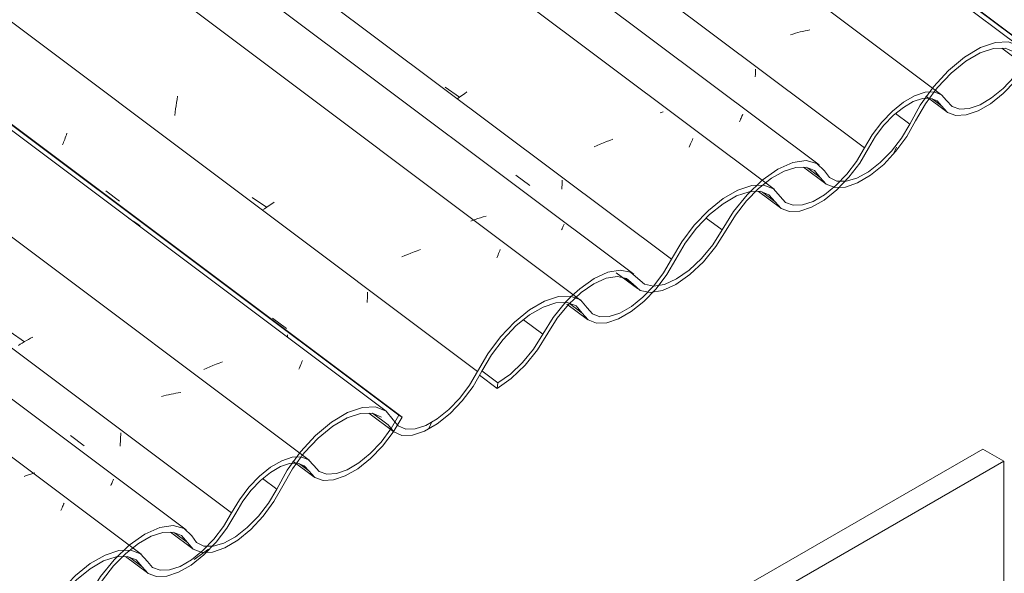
# Model space of a CAD drawing. Header units: metres. Extents: x -15.1 to 0.1, y 4 to 14.1.
# Tile 31 of 67: x -6.558 to -5.898, y 7.473 to 7.844. Entities that reach past the tile are written whole.
import ezdxf

# ---------------------------------------------------------------- set-up
doc = ezdxf.new("R2010")
doc.units = ezdxf.units.M
doc.layers.add('A-GLAZ-CWMG', color=7, linetype='Continuous', lineweight=5)
doc.layers.add('A-WALL', color=7, linetype='Continuous', lineweight=5)
pattern_1 = [(35.687, (-7.777, 10.054), (0.23241475, 0.22210937), [0.0118, -0.2028, 0.0118, -1.347]), (35.687, (-7.777, 10.054), (0.23241475, 0.22210937), [-0.22641, -0.2028, 0.0118, -0.41741, -0.71536]), (35.687, (-7.777, 10.054), (0.23241475, 0.22210937), [-0.85843, 0.0118, -0.2028, 0.0118, -0.48895]), (35.687, (-7.777, 10.054), (0.23241475, 0.22210937), [-1.085, -0.13127, 0.0118, -0.34588]), (137.177, (-7.69, 10.144), (-0.1665248, 0.04396), [0.00654, -0.11229, 0.00654, -0.74603]), (137.177, (-7.69, 10.144), (-0.1665248, 0.04396), [-0.12536, -0.11229, 0.00654, -0.23112, -0.39609]), (137.177, (-7.69, 10.144), (-0.1665248, 0.04396), [-0.47531, 0.00654, -0.11229, 0.00654, -0.27073]), (137.177, (-7.69, 10.144), (-0.1665248, 0.04396), [-0.60067, -0.07268, 0.00654, -0.19151]), (247.064, (-7.661, 10.275), (-0.06588675, -0.266069), [0.0123, -0.21134, 0.0123, -1.404]), (247.064, (-7.661, 10.275), (-0.06588675, -0.266069), [-0.23595, -0.21134, 0.0123, -0.43499, -0.74548]), (247.064, (-7.661, 10.275), (-0.06588675, -0.266069), [-0.89458, 0.0123, -0.21134, 0.0123, -0.50954]), (247.064, (-7.661, 10.275), (-0.06588675, -0.266069), [-1.131, -0.1368, 0.0123, -0.36044])]

# ---------------------------------------------------------------- blocks, each defined once
blk = doc.blocks.new('FP_14-ISO_01')
at = {"layer": 'A-GLAZ-CWMG'}
blk.add_line((-6.47656, 7.48554), (-9.52621, 9.77447), dxfattribs=at)
at = {"layer": 'A-GLAZ-CWMG', "color": 9, "true_color": 0xc0c0c0}
for p, q in [((-6.52924, 7.51753), (-6.5289, 7.51833)), ((-6.5289, 7.51833), (-6.52859, 7.51907)), ((-6.52859, 7.51907), (-6.52829, 7.51977)), ((-6.5304, 7.51483), (-6.52999, 7.51578)), ((-6.52999, 7.51578), (-6.52961, 7.51668)), ((-6.52961, 7.51668), (-6.52924, 7.51753))]:
    blk.add_line(p, q, dxfattribs=at)
blk = doc.blocks.new('FP_15-ISO_01')
at = {"layer": 'A-GLAZ-CWMG', "color": 9, "true_color": 0xc0c0c0}
for p, q in [((-6.49034, 7.56408), (-6.4903, 7.56559)), ((-6.4903, 7.56559), (-6.49028, 7.56709)), ((-6.49072, 7.55811), (-6.49059, 7.5596)), ((-6.49059, 7.5596), (-6.49049, 7.56109)), ((-6.49049, 7.56109), (-6.4904, 7.56259)), ((-6.4904, 7.56259), (-6.49034, 7.56408))]:
    blk.add_line(p, q, dxfattribs=at)
blk = doc.blocks.new('FP_16-ISO_01')
at = {"layer": 'A-GLAZ-CWMG'}
blk.add_line((-6.36399, 7.54867), (-9.41495, 9.83858), dxfattribs=at)
at = {"layer": 'A-GLAZ-CWMG', "color": 9, "true_color": 0xc0c0c0}
for p, q in [((-6.56441, 7.63483), (-6.55489, 7.62802)), ((-6.55072, 7.63046), (-6.55213, 7.62968)), ((-6.54928, 7.63124), (-6.55072, 7.63046)), ((-6.55758, 7.62643), (-6.55888, 7.6256)), ((-6.55625, 7.62725), (-6.55758, 7.62643)), ((-6.5549, 7.62807), (-6.55625, 7.62725)), ((-6.55353, 7.62888), (-6.5549, 7.62807)), ((-6.55213, 7.62968), (-6.55353, 7.62888)), ((-6.46142, 7.59177), (-6.46304, 7.59132)), ((-6.4598, 7.59219), (-6.46142, 7.59177)), ((-6.45817, 7.59258), (-6.4598, 7.59219)), ((-6.45655, 7.59293), (-6.45817, 7.59258)), ((-6.45492, 7.59326), (-6.45655, 7.59293)), ((-6.45329, 7.59355), (-6.45492, 7.59326)), ((-6.45167, 7.5938), (-6.45329, 7.59355)), ((-6.45005, 7.59402), (-6.45167, 7.5938))]:
    blk.add_line(p, q, dxfattribs=at)
blk = doc.blocks.new('FP_17-ISO_01')
at = {"layer": 'A-GLAZ-CWMG', "color": 9, "true_color": 0xc0c0c0}
blk.add_line((-6.37847, 7.63117), (-6.37846, 7.63275), dxfattribs=at)
blk = doc.blocks.new('FP_18-ISO_01')
at = {"layer": 'A-GLAZ-CWMG'}
blk.add_line((-6.37479, 7.54799), (-6.36084, 7.53752), dxfattribs=at)
blk = doc.blocks.new('FP_19-ISO_01')
at = {"layer": 'A-GLAZ-CWMG'}
blk.add_line((-6.48708, 7.48406), (-6.47226, 7.47294), dxfattribs=at)
blk = doc.blocks.new('Rectangular Mullion - Telha Fibrocimento - Ondulada-1909083-ISO_01')
at = {"layer": 'A-GLAZ-CWMG', "true_color": 0xc0c0c0}
h = blk.add_hatch(dxfattribs=at)
h.set_pattern_fill('FP_2', color=9, style=0, pattern_type=2)
h.set_pattern_definition(pattern_1)
h.paths.add_polyline_path([(-7.08656, 7.10686), (-7.07557, 7.11494), (-7.06631, 7.12423), (-7.0591, 7.13333), (-7.04584, 7.15446), (-7.03686, 7.16488), (-7.02796, 7.1727), (-7.02152, 7.17716), (-7.01225, 7.18103), (-7.00589, 7.18208), (-6.99936, 7.18038), (-6.99007, 7.1726), (-6.98383, 7.17124), (-6.97437, 7.17321), (-6.9662, 7.17702), (-6.95567, 7.18479), (-6.94633, 7.19411), (-6.93813, 7.20474), (-6.92499, 7.22551), (-6.91689, 7.23531), (-6.90883, 7.24298), (-6.90149, 7.24851), (-6.89295, 7.25302), (-6.88622, 7.25516), (-6.8785, 7.25498), (-6.87311, 7.2523), (-6.86593, 7.2439), (-6.86019, 7.24168), (-6.85257, 7.24215), (-6.84298, 7.24591), (-6.83611, 7.24998), (-6.82619, 7.25843), (-6.81905, 7.26609), (-6.81169, 7.27618), (-6.79937, 7.29791), (-6.79017, 7.30999), (-6.78, 7.32022), (-6.77079, 7.32733), (-6.76253, 7.33207), (-6.75247, 7.33501), (-6.7454, 7.33498), (-6.73962, 7.33258), (-6.73154, 7.32267), (-6.72599, 7.32034), (-6.71901, 7.32048), (-6.71008, 7.32362), (-6.70239, 7.32804), (-6.69265, 7.33615), (-6.68426, 7.34532), (-6.67698, 7.35555), (-6.66546, 7.37514), (-6.65661, 7.38641), (-6.64833, 7.39477), (-6.63791, 7.4026), (-6.63048, 7.40669), (-6.62113, 7.40931), (-6.61615, 7.40984), (-6.61231, 7.41351), (-6.61294, 7.41376), (-6.62113, 7.41345), (-6.63048, 7.41032), (-6.64045, 7.40452), (-6.65274, 7.39404), (-6.66175, 7.38408), (-6.66941, 7.3735), (-6.68239, 7.35182), (-6.68738, 7.34522), (-6.69464, 7.33765), (-6.70243, 7.33141), (-6.711, 7.32673), (-6.71726, 7.3247), (-6.72384, 7.3247), (-6.72908, 7.32733), (-6.73669, 7.33663), (-6.74367, 7.33945), (-6.75313, 7.33887), (-6.76253, 7.33561), (-6.77547, 7.32733), (-6.78399, 7.32022), (-6.79436, 7.30884), (-6.80287, 7.29699), (-6.81544, 7.27483), (-6.82218, 7.26609), (-6.83132, 7.25718), (-6.83759, 7.2523), (-6.84536, 7.24804), (-6.85302, 7.24592), (-6.85881, 7.24603), (-6.86371, 7.24839), (-6.86699, 7.25285), (-6.87208, 7.25786), (-6.87953, 7.25974), (-6.88957, 7.25786), (-6.89838, 7.25392), (-6.90953, 7.24591), (-6.91898, 7.23689), (-6.92812, 7.22551), (-6.94192, 7.20327), (-6.94944, 7.19411), (-6.9577, 7.18632), (-6.96665, 7.18018), (-6.9757, 7.17647), (-6.98172, 7.17547), (-6.98775, 7.17681), (-6.99705, 7.18487), (-7.00392, 7.18632), (-7.01225, 7.18486), (-7.0218, 7.18038), (-7.03225, 7.1727), (-7.04173, 7.16328), (-7.04913, 7.15402), (-7.06202, 7.13333), (-7.06944, 7.12423), (-7.07762, 7.11648), (-7.08603, 7.11059)])
h.paths.add_polyline_path([(-6.59572, 7.39563), (-6.58876, 7.39586), (-6.57989, 7.39902), (-6.57107, 7.40439), (-6.56254, 7.41154), (-6.55345, 7.42165), (-6.54668, 7.43127), (-6.53541, 7.45026), (-6.52661, 7.4614), (-6.51764, 7.47023), (-6.51067, 7.47583), (-6.5008, 7.48131), (-6.49156, 7.48484), (-6.48808, 7.48817), (-6.49156, 7.48804), (-6.5008, 7.48495), (-6.51301, 7.47735), (-6.52059, 7.47124), (-6.53189, 7.45892), (-6.53962, 7.44823), (-6.55068, 7.42932), (-6.55743, 7.42043), (-6.56624, 7.41166), (-6.57231, 7.4068), (-6.5808, 7.40213), (-6.58706, 7.40006), (-6.5938, 7.40006), (-6.59874, 7.40233), (-6.60684, 7.41138), (-6.60993, 7.41233), (-6.61363, 7.40885), (-6.60904, 7.40684), (-6.60129, 7.39783), (-6.59628, 7.39586)])
h.paths.add_polyline_path([(-6.46633, 7.47053), (-6.45938, 7.47077), (-6.45044, 7.47399), (-6.44164, 7.47936), (-6.43316, 7.48647), (-6.42469, 7.49572), (-6.41848, 7.50414), (-6.4077, 7.52213), (-6.40095, 7.53051), (-6.39508, 7.53628), (-6.38977, 7.54053), (-6.38216, 7.54466), (-6.37707, 7.54635), (-6.37537, 7.54644), (-6.37232, 7.55068), (-6.37537, 7.55056), (-6.38327, 7.54769), (-6.39116, 7.54283), (-6.3979, 7.53725), (-6.40545, 7.5291), (-6.41211, 7.51979), (-6.42217, 7.50304), (-6.43042, 7.49287), (-6.43514, 7.48796), (-6.443, 7.48168), (-6.45146, 7.47705), (-6.45759, 7.475), (-6.46449, 7.475), (-6.4689, 7.47668), (-6.47696, 7.48583), (-6.48423, 7.48819), (-6.48896, 7.48399), (-6.48591, 7.48411), (-6.47992, 7.48179), (-6.4717, 7.4726)])
h.paths.add_polyline_path([(-6.35464, 7.53506), (-6.3477, 7.53538), (-6.33846, 7.53882), (-6.33074, 7.54342), (-6.32105, 7.55162), (-6.31271, 7.56084), (-6.30634, 7.56966), (-6.30164, 7.57753), (-6.30385, 7.5788), (-6.31106, 7.56703), (-6.31832, 7.55804), (-6.32534, 7.55117), (-6.33139, 7.54636), (-6.33981, 7.54171), (-6.34572, 7.53965), (-6.35312, 7.53965), (-6.35726, 7.54112), (-6.36556, 7.54938), (-6.36941, 7.55052), (-6.37237, 7.54652), (-6.37112, 7.54635), (-6.36697, 7.54453), (-6.36025, 7.53711)])
at = {"layer": 'A-GLAZ-CWMG'}
for p, q in [((-6.30385, 7.5788), (-9.35826, 9.8713)), ((-6.30164, 7.57753), (-9.35797, 9.87147)), ((-6.41596, 7.51325), (-9.47099, 9.80622)), ((-6.30385, 7.5788), (-6.30902, 7.5698)), ((-6.30164, 7.57753), (-6.30385, 7.5788)), ((-6.36422, 7.5414), (-6.37051, 7.54612)), ((-6.4758, 7.47711), (-6.4843, 7.48349))]:
    blk.add_line(p, q, dxfattribs=at)
for points in [[(-6.36422, 7.5414, 0), (-6.36025, 7.53711, 0), (-6.35464, 7.53506, 0), (-6.3477, 7.53538, 0), (-6.33981, 7.53804, 0), (-6.33139, 7.5429, 0), (-6.32292, 7.54969, 0), (-6.31485, 7.55804, 0), (-6.30763, 7.56749, 0), (-6.30164, 7.57753, 0)], [(-6.30917, 7.56958, 0), (-6.31567, 7.56084, 0), (-6.323, 7.55309, 0), (-6.33074, 7.54675, 0), (-6.33846, 7.54218, 0), (-6.34572, 7.53965, 0), (-6.3521, 7.53928, 0), (-6.35726, 7.54112, 0), (-6.3609, 7.54504, 0)], [(-6.3609, 7.54504, 0), (-6.36434, 7.54892, 0), (-6.36925, 7.55079, 0), (-6.37537, 7.55056, 0), (-6.38233, 7.54823, 0), (-6.38977, 7.54394, 0), (-6.39726, 7.53792, 0), (-6.40438, 7.53051, 0), (-6.41073, 7.52213, 0), (-6.41596, 7.51325, 0)], [(-6.41317, 7.51314, 0), (-6.40852, 7.52105, 0), (-6.40288, 7.52851, 0), (-6.39654, 7.53511, 0), (-6.38988, 7.54047, 0), (-6.38327, 7.54429, 0), (-6.37707, 7.54635, 0), (-6.37163, 7.54655, 0), (-6.36727, 7.54487, 0), (-6.36422, 7.5414, 0)], [(-6.4758, 7.47711, 0), (-6.4719, 7.47268, 0), (-6.46633, 7.47053, 0), (-6.45938, 7.47077, 0), (-6.45146, 7.4734, 0), (-6.443, 7.47827, 0), (-6.43448, 7.4851, 0), (-6.42637, 7.49351, 0), (-6.41913, 7.50304, 0), (-6.41317, 7.51314, 0)], [(-6.41596, 7.51325, 0), (-6.42133, 7.50414, 0), (-6.42784, 7.49555, 0), (-6.43514, 7.48796, 0), (-6.44282, 7.48179, 0), (-6.45044, 7.47739, 0), (-6.45759, 7.475, 0), (-6.46386, 7.47476, 0), (-6.4689, 7.47668, 0), (-6.47242, 7.48065, 0)], [(-6.47242, 7.48065, 0), (-6.47696, 7.48583, 0), (-6.48346, 7.48834, 0), (-6.49156, 7.48804, 0), (-6.5008, 7.48495, 0), (-6.51067, 7.47924, 0), (-6.52059, 7.47124, 0), (-6.53002, 7.4614, 0), (-6.53843, 7.45026, 0), (-6.54532, 7.43847, 0)], [(-6.54246, 7.43849, 0), (-6.53616, 7.44927, 0), (-6.52848, 7.45945, 0), (-6.51986, 7.46845, 0), (-6.51079, 7.47576, 0), (-6.50177, 7.48099, 0), (-6.49332, 7.48382, 0), (-6.48591, 7.48411, 0), (-6.47996, 7.48183, 0), (-6.4758, 7.47711, 0)]]:
    blk.add_polyline3d(points, dxfattribs=at)
for name in ['FP_16-ISO_01', 'FP_17-ISO_01', 'FP_14-ISO_01', 'FP_15-ISO_01', 'FP_18-ISO_01', 'FP_19-ISO_01']:
    blk.add_blockref(name, (0, 0), dxfattribs=at)
blk = doc.blocks.new('FP_22-ISO_01')
at = {"layer": 'A-GLAZ-CWMG'}
blk.add_line((-6.32385, 7.58008), (-6.30728, 7.56764), dxfattribs=at)
blk = doc.blocks.new('FP_23-ISO_01')
at = {"layer": 'A-GLAZ-CWMG'}
blk.add_line((-6.4568, 7.50022), (-6.44194, 7.48907), dxfattribs=at)
blk = doc.blocks.new('FP_28-ISO_01')
at = {"layer": 'A-GLAZ-CWMG'}
blk.add_line((-6.4463, 7.50185), (-9.49672, 9.79136), dxfattribs=at)
at = {"layer": 'A-GLAZ-CWMG', "color": 9, "true_color": 0xc0c0c0}
for p, q in [((-6.55417, 7.53805), (-6.55492, 7.53779)), ((-6.55204, 7.53876), (-6.55417, 7.53805)), ((-6.5499, 7.53942), (-6.55204, 7.53876)), ((-6.54775, 7.54004), (-6.5499, 7.53942)), ((-6.49694, 7.53156), (-6.49662, 7.53229)), ((-6.49662, 7.53229), (-6.49632, 7.53297)), ((-6.49632, 7.53297), (-6.49603, 7.53362)), ((-6.49603, 7.53362), (-6.49577, 7.53423)), ((-6.49577, 7.53423), (-6.49552, 7.5348)), ((-6.49552, 7.5348), (-6.4953, 7.53533)), ((-6.4953, 7.53533), (-6.49509, 7.53582))]:
    blk.add_line(p, q, dxfattribs=at)
blk = doc.blocks.new('FP_29-ISO_01')
at = {"layer": 'A-GLAZ-CWMG', "color": 9, "true_color": 0xc0c0c0}
blk.add_line((-6.52404, 7.5653), (-6.51481, 7.55826), dxfattribs=at)
blk = doc.blocks.new('FP_30-ISO_01')
at = {"layer": 'A-GLAZ-CWMG'}
blk.add_line((-6.3123, 7.58151), (-9.44478, 9.93261), dxfattribs=at)
at = {"layer": 'A-GLAZ-CWMG', "color": 9, "true_color": 0xc0c0c0}
for p, q in [((-6.48346, 7.70987), (-6.48513, 7.71075)), ((-6.48182, 7.70893), (-6.48346, 7.70987)), ((-6.48022, 7.70794), (-6.48182, 7.70893)), ((-6.47865, 7.7069), (-6.48022, 7.70794)), ((-6.47713, 7.7058), (-6.47865, 7.7069)), ((-6.4305, 7.61133), (-6.43256, 7.61044)), ((-6.42842, 7.61219), (-6.4305, 7.61133)), ((-6.42633, 7.61301), (-6.42842, 7.61219)), ((-6.42423, 7.6138), (-6.42633, 7.61301)), ((-6.42211, 7.61456), (-6.42423, 7.6138)), ((-6.37084, 7.60961), (-6.37039, 7.61072)), ((-6.37039, 7.61072), (-6.36996, 7.61177)), ((-6.36996, 7.61177), (-6.36954, 7.61278)), ((-6.36954, 7.61278), (-6.36914, 7.61374)), ((-6.36914, 7.61374), (-6.36876, 7.61465)), ((-6.36876, 7.61465), (-6.3684, 7.61551)), ((-6.43256, 7.61044), (-6.43461, 7.60953))]:
    blk.add_line(p, q, dxfattribs=at)
blk = doc.blocks.new('FP_31-ISO_01')
at = {"layer": 'A-GLAZ-CWMG', "color": 9, "true_color": 0xc0c0c0}
for p, q in [((-6.52854, 7.76198), (-6.52817, 7.76293)), ((-6.52817, 7.76293), (-6.5278, 7.76391)), ((-6.5278, 7.76391), (-6.52742, 7.76493)), ((-6.52742, 7.76493), (-6.52705, 7.76598)), ((-6.52705, 7.76598), (-6.52667, 7.76705)), ((-6.52667, 7.76705), (-6.52629, 7.76816)), ((-6.52926, 7.76017), (-6.5289, 7.76106)), ((-6.5289, 7.76106), (-6.52854, 7.76198)), ((-6.50028, 7.72946), (-6.49106, 7.7224)), ((-6.32496, 7.65581), (-6.32489, 7.65723)), ((-6.32489, 7.65723), (-6.32484, 7.65865)), ((-6.32484, 7.65865), (-6.32481, 7.66007)), ((-6.32481, 7.66007), (-6.3248, 7.66149)), ((-6.32505, 7.65439), (-6.32496, 7.65581)), ((-6.38845, 7.644), (-6.37922, 7.63696))]:
    blk.add_line(p, q, dxfattribs=at)
blk = doc.blocks.new('FP_32-ISO_01')
at = {"layer": 'A-GLAZ-CWMG'}
blk.add_line((-6.18174, 7.6559), (-9.23143, 9.94487), dxfattribs=at)
at = {"layer": 'A-GLAZ-CWMG', "color": 9, "true_color": 0xc0c0c0}
for p, q in [((-6.45287, 7.78868), (-6.45251, 7.7908)), ((-6.45251, 7.7908), (-6.45213, 7.79289)), ((-6.45381, 7.78222), (-6.45352, 7.78439)), ((-6.45352, 7.78439), (-6.45321, 7.78655)), ((-6.45321, 7.78655), (-6.45287, 7.78868)), ((-6.45407, 7.78004), (-6.45381, 7.78222)), ((-6.40208, 7.725), (-6.39248, 7.71837)), ((-6.39392, 7.71742), (-6.39546, 7.71632)), ((-6.39234, 7.71853), (-6.39392, 7.71742)), ((-6.39072, 7.71963), (-6.39234, 7.71853)), ((-6.38908, 7.72073), (-6.39072, 7.71963)), ((-6.3874, 7.72182), (-6.38908, 7.72073)), ((-6.2894, 7.68995), (-6.29152, 7.68921)), ((-6.23617, 7.68914), (-6.23582, 7.68994)), ((-6.29988, 7.68591), (-6.30193, 7.685)), ((-6.29781, 7.68678), (-6.29988, 7.68591)), ((-6.29573, 7.68763), (-6.29781, 7.68678)), ((-6.29363, 7.68844), (-6.29573, 7.68763)), ((-6.29152, 7.68921), (-6.29363, 7.68844)), ((-6.23818, 7.68438), (-6.23774, 7.68543)), ((-6.23774, 7.68543), (-6.23732, 7.68643)), ((-6.23732, 7.68643), (-6.23692, 7.68739)), ((-6.23692, 7.68739), (-6.23653, 7.68829)), ((-6.23653, 7.68829), (-6.23617, 7.68914))]:
    blk.add_line(p, q, dxfattribs=at)
blk = doc.blocks.new('FP_33-ISO_01')
at = {"layer": 'A-GLAZ-CWMG', "color": 9, "true_color": 0xc0c0c0}
for p, q in [((-6.1944, 7.73498), (-6.19439, 7.7365)), ((-6.19458, 7.73043), (-6.19449, 7.73194)), ((-6.19449, 7.73194), (-6.19444, 7.73346)), ((-6.19444, 7.73346), (-6.1944, 7.73498))]:
    blk.add_line(p, q, dxfattribs=at)
blk = doc.blocks.new('FP_34-ISO_01')
at = {"layer": 'A-GLAZ-CWMG'}
blk.add_line((-6.05228, 7.7305), (-9.10193, 10.01943), dxfattribs=at)
at = {"layer": 'A-GLAZ-CWMG', "color": 9, "true_color": 0xc0c0c0}
for p, q in [((-6.27275, 7.79891), (-6.26317, 7.79228)), ((-6.25814, 7.79573), (-6.25986, 7.79459)), ((-6.26321, 7.7923), (-6.26483, 7.79115)), ((-6.26156, 7.79345), (-6.26321, 7.7923)), ((-6.25986, 7.79459), (-6.26156, 7.79345)), ((-6.16459, 7.76244), (-6.16669, 7.76161)), ((-6.16249, 7.76323), (-6.16459, 7.76244)), ((-6.16037, 7.76398), (-6.16249, 7.76323)), ((-6.10784, 7.76182), (-6.10745, 7.76274)), ((-6.10745, 7.76274), (-6.10707, 7.76361)), ((-6.10707, 7.76361), (-6.10672, 7.76443)), ((-6.17082, 7.75986), (-6.17286, 7.75894)), ((-6.16876, 7.76075), (-6.17082, 7.75986)), ((-6.16669, 7.76161), (-6.16876, 7.76075)), ((-6.10914, 7.75874), (-6.10869, 7.75982)), ((-6.10869, 7.75982), (-6.10826, 7.76084)), ((-6.10826, 7.76084), (-6.10784, 7.76182))]:
    blk.add_line(p, q, dxfattribs=at)
blk = doc.blocks.new('FP_35-ISO_01')
at = {"layer": 'A-GLAZ-CWMG', "color": 9, "true_color": 0xc0c0c0}
for p, q in [((-6.06478, 7.8076), (-6.06473, 7.80934)), ((-6.06473, 7.80934), (-6.0647, 7.81108)), ((-6.06486, 7.80587), (-6.06478, 7.8076))]:
    blk.add_line(p, q, dxfattribs=at)
blk = doc.blocks.new('FP_36-ISO_01')
at = {"layer": 'A-GLAZ-CWMG'}
blk.add_line((-5.93971, 7.79363), (-8.99066, 10.08354), dxfattribs=at)
at = {"layer": 'A-GLAZ-CWMG', "color": 9, "true_color": 0xc0c0c0}
for p, q in [((-6.03799, 7.8351), (-6.0396, 7.83461)), ((-6.03637, 7.83556), (-6.03799, 7.8351)), ((-6.03475, 7.83599), (-6.03637, 7.83556)), ((-6.03313, 7.83639), (-6.03475, 7.83599)), ((-6.0315, 7.83676), (-6.03313, 7.83639)), ((-6.02988, 7.8371), (-6.0315, 7.83676)), ((-6.02825, 7.8374), (-6.02988, 7.8371)), ((-6.0396, 7.83461), (-6.04121, 7.8341))]:
    blk.add_line(p, q, dxfattribs=at)
blk = doc.blocks.new('FP_38-ISO_01')
at = {"layer": 'A-GLAZ-CWMG'}
blk.add_line((-5.95051, 7.79295), (-5.93655, 7.78248), dxfattribs=at)
blk = doc.blocks.new('FP_39-ISO_01')
at = {"layer": 'A-GLAZ-CWMG'}
blk.add_line((-6.0628, 7.72902), (-6.04797, 7.7179), dxfattribs=at)
blk = doc.blocks.new('FP_40-ISO_01')
at = {"layer": 'A-GLAZ-CWMG'}
blk.add_line((-6.19115, 7.65341), (-6.17726, 7.64298), dxfattribs=at)
blk = doc.blocks.new('Rectangular Mullion - Telha Fibrocimento - Ondulada-V21-ISO_01')
at = {"layer": 'A-GLAZ-CWMG', "true_color": 0xc0c0c0}
h = blk.add_hatch(dxfattribs=at)
h.set_pattern_fill('FP_2', color=9, style=0, pattern_type=2)
h.set_pattern_definition(pattern_1)
h.paths.add_polyline_path([(-6.66227, 7.35182), (-6.65129, 7.3599), (-6.64202, 7.36918), (-6.63482, 7.37829), (-6.62103, 7.40006), (-6.61205, 7.41034), (-6.60367, 7.41766), (-6.59724, 7.42212), (-6.58797, 7.42599), (-6.58161, 7.42704), (-6.57535, 7.42557), (-6.56624, 7.41766), (-6.56116, 7.41655), (-6.55743, 7.42043), (-6.56376, 7.42202), (-6.57277, 7.42983), (-6.57989, 7.43123), (-6.58797, 7.42982), (-6.59834, 7.42476), (-6.60908, 7.41659), (-6.61745, 7.40824), (-6.62556, 7.39783), (-6.63774, 7.37829), (-6.64516, 7.36918), (-6.65334, 7.36144), (-6.66175, 7.35555), (-6.66186, 7.35475)])
h.paths.add_polyline_path([(-6.5578, 7.41649), (-6.55009, 7.41817), (-6.54191, 7.42198), (-6.53296, 7.42825), (-6.52204, 7.43907), (-6.51477, 7.44823), (-6.49842, 7.47343), (-6.49261, 7.48027), (-6.48423, 7.4882), (-6.4758, 7.49426), (-6.4689, 7.49791), (-6.46194, 7.50012), (-6.45422, 7.49994), (-6.4493, 7.49781), (-6.44164, 7.48886), (-6.4365, 7.48687), (-6.43428, 7.48886), (-6.43227, 7.49094), (-6.43514, 7.49128), (-6.43955, 7.49351), (-6.44379, 7.49888), (-6.44826, 7.50294), (-6.45525, 7.5047), (-6.46529, 7.50282), (-6.4758, 7.49768), (-6.48595, 7.49021), (-6.49474, 7.48179), (-6.50384, 7.47047), (-6.51764, 7.44823), (-6.52516, 7.43907), (-6.53342, 7.43127), (-6.54236, 7.42514), (-6.55142, 7.42143), (-6.55418, 7.42067), (-6.55743, 7.41687)])
h.paths.add_polyline_path([(-6.43287, 7.48677), (-6.42784, 7.48726), (-6.4187, 7.49087), (-6.41183, 7.49494), (-6.40191, 7.50339), (-6.39415, 7.51189), (-6.38685, 7.52213), (-6.37509, 7.54287), (-6.36434, 7.55658), (-6.35546, 7.56539), (-6.34572, 7.57275), (-6.33746, 7.57729), (-6.32819, 7.57997), (-6.32111, 7.57994), (-6.31534, 7.57753), (-6.30904, 7.5698), (-6.30645, 7.5743), (-6.31241, 7.58159), (-6.31939, 7.58441), (-6.32884, 7.58383), (-6.33846, 7.58044), (-6.35119, 7.57229), (-6.36025, 7.56458), (-6.37197, 7.55117), (-6.37903, 7.54113), (-6.39116, 7.51979), (-6.3979, 7.51105), (-6.40704, 7.50214), (-6.41331, 7.49726), (-6.42133, 7.49293), (-6.42964, 7.49012), (-6.43173, 7.48796)])
h.paths.add_polyline_path([(-6.30171, 7.5653), (-6.29472, 7.56544), (-6.28579, 7.56858), (-6.27625, 7.5745), (-6.26837, 7.58111), (-6.25984, 7.59046), (-6.2527, 7.60051), (-6.24118, 7.6201), (-6.23233, 7.63137), (-6.22485, 7.63908), (-6.21363, 7.64756), (-6.2062, 7.65165), (-6.19685, 7.65427), (-6.19187, 7.6548), (-6.18803, 7.65847), (-6.18866, 7.65871), (-6.19685, 7.65841), (-6.20729, 7.65464), (-6.21617, 7.64948), (-6.2262, 7.64136), (-6.23747, 7.62904), (-6.24513, 7.61846), (-6.2581, 7.59678), (-6.263, 7.59028), (-6.27036, 7.58261), (-6.27815, 7.57637), (-6.28672, 7.57169), (-6.29298, 7.56966), (-6.29956, 7.56966), (-6.30517, 7.57161), (-6.30726, 7.56763), (-6.30385, 7.5662)])
h.paths.add_polyline_path([(-6.17143, 7.64059), (-6.16447, 7.64082), (-6.15561, 7.64398), (-6.14679, 7.64935), (-6.13826, 7.6565), (-6.12916, 7.66661), (-6.1224, 7.67623), (-6.11113, 7.69522), (-6.10233, 7.70635), (-6.09336, 7.71519), (-6.08638, 7.72079), (-6.07652, 7.72627), (-6.06728, 7.7298), (-6.0638, 7.73313), (-6.06728, 7.733), (-6.07652, 7.72991), (-6.08873, 7.72231), (-6.09631, 7.7162), (-6.10761, 7.70388), (-6.11533, 7.69319), (-6.12639, 7.67428), (-6.13315, 7.66539), (-6.14196, 7.65662), (-6.14803, 7.65175), (-6.15652, 7.64709), (-6.16278, 7.64502), (-6.16952, 7.64502), (-6.17446, 7.64729), (-6.18255, 7.65634), (-6.18565, 7.65729), (-6.18935, 7.65381), (-6.18503, 7.65212), (-6.17701, 7.64279), (-6.17346, 7.64139)])
h.paths.add_polyline_path([(-6.04204, 7.71549), (-6.0351, 7.71573), (-6.02616, 7.71895), (-6.01736, 7.72431), (-6.00888, 7.73143), (-6.00041, 7.74068), (-5.9942, 7.7491), (-5.98342, 7.76709), (-5.97667, 7.77547), (-5.9708, 7.78124), (-5.96308, 7.78688), (-5.95788, 7.78961), (-5.95278, 7.79131), (-5.95108, 7.7914), (-5.94804, 7.79563), (-5.95108, 7.79552), (-5.95898, 7.79265), (-5.96549, 7.7889), (-5.97362, 7.78221), (-5.98117, 7.77406), (-5.98783, 7.76475), (-5.99819, 7.7476), (-6.00601, 7.73796), (-6.01086, 7.73292), (-6.01929, 7.72632), (-6.02718, 7.72201), (-6.03331, 7.71996), (-6.04021, 7.71996), (-6.045, 7.72207), (-6.05275, 7.73082), (-6.05995, 7.73315), (-6.06468, 7.72895), (-6.06163, 7.72907), (-6.05564, 7.72675), (-6.04762, 7.71764)])
h.paths.add_polyline_path([(-5.93036, 7.78002), (-5.92342, 7.78034), (-5.91418, 7.78378), (-5.90646, 7.78838), (-5.89677, 7.79658), (-5.88843, 7.8058), (-5.88206, 7.81462), (-5.87736, 7.82249), (-5.87957, 7.82376), (-5.88678, 7.81199), (-5.89404, 7.803), (-5.89872, 7.79805), (-5.90711, 7.79132), (-5.91553, 7.78667), (-5.92143, 7.78461), (-5.92884, 7.78461), (-5.93298, 7.78608), (-5.94127, 7.79434), (-5.94512, 7.79548), (-5.94809, 7.79148), (-5.94684, 7.79131), (-5.94269, 7.78949), (-5.93597, 7.78207)])
at = {"layer": 'A-GLAZ-CWMG'}
for p, q in [((-5.87957, 7.82376), (-8.93398, 10.11626)), ((-5.87736, 7.82249), (-8.93369, 10.11643)), ((-5.99168, 7.75821), (-9.04671, 10.05118)), ((-6.12104, 7.68343), (-9.17614, 9.97645)), ((-6.25109, 7.60817), (-9.30633, 9.90129)), ((-5.93994, 7.78636), (-5.94623, 7.79108)), ((-6.05152, 7.72207), (-6.06002, 7.72845)), ((-6.18088, 7.64729), (-6.18945, 7.65372)), ((-6.31106, 7.57229), (-6.32159, 7.58019)), ((-6.38558, 7.5291), (-6.39512, 7.53626)), ((-6.44561, 7.49347), (-6.45423, 7.49994))]:
    blk.add_line(p, q, dxfattribs=at)
for points in [[(-5.93994, 7.78636, 0), (-5.93597, 7.78207, 0), (-5.93036, 7.78002, 0), (-5.92342, 7.78034, 0), (-5.91553, 7.783, 0), (-5.90711, 7.78786, 0), (-5.89864, 7.79465, 0), (-5.89057, 7.803, 0), (-5.88335, 7.81245, 0), (-5.87736, 7.82249, 0)], [(-5.88488, 7.81454, 0), (-5.89139, 7.8058, 0), (-5.89872, 7.79805, 0), (-5.90646, 7.79171, 0), (-5.91418, 7.78714, 0), (-5.92143, 7.78461, 0), (-5.92782, 7.78424, 0), (-5.93298, 7.78608, 0), (-5.93662, 7.79, 0)], [(-5.93662, 7.79, 0), (-5.94006, 7.79388, 0), (-5.94497, 7.79575, 0), (-5.95108, 7.79552, 0), (-5.95805, 7.79319, 0), (-5.96549, 7.7889, 0), (-5.97298, 7.78288, 0), (-5.9801, 7.77547, 0), (-5.98645, 7.76709, 0), (-5.99168, 7.75821, 0)], [(-5.98889, 7.7581, 0), (-5.98424, 7.76601, 0), (-5.97859, 7.77347, 0), (-5.97226, 7.78007, 0), (-5.9656, 7.78543, 0), (-5.95898, 7.78925, 0), (-5.95278, 7.79131, 0), (-5.94735, 7.79151, 0), (-5.94299, 7.78983, 0), (-5.93994, 7.78636, 0)], [(-6.05152, 7.72207, 0), (-6.04762, 7.71764, 0), (-6.04204, 7.71549, 0), (-6.0351, 7.71573, 0), (-6.02718, 7.71836, 0), (-6.01872, 7.72323, 0), (-6.0102, 7.73006, 0), (-6.00209, 7.73847, 0), (-5.99485, 7.748, 0), (-5.98889, 7.7581, 0)], [(-5.99168, 7.75821, 0), (-5.99705, 7.7491, 0), (-6.00356, 7.74051, 0), (-6.01086, 7.73292, 0), (-6.01854, 7.72675, 0), (-6.02616, 7.72235, 0), (-6.03331, 7.71996, 0), (-6.03957, 7.71972, 0), (-6.04461, 7.72164, 0), (-6.04814, 7.72561, 0)], [(-6.04814, 7.72561, 0), (-6.05268, 7.73079, 0), (-6.05918, 7.7333, 0), (-6.06728, 7.733, 0), (-6.07652, 7.72991, 0), (-6.08638, 7.7242, 0), (-6.09631, 7.7162, 0), (-6.10574, 7.70635, 0), (-6.11414, 7.69522, 0), (-6.12104, 7.68343, 0)], [(-6.11818, 7.68345, 0), (-6.11187, 7.69423, 0), (-6.1042, 7.70441, 0), (-6.09558, 7.71341, 0), (-6.08651, 7.72072, 0), (-6.07749, 7.72595, 0), (-6.06904, 7.72878, 0), (-6.06163, 7.72907, 0), (-6.05568, 7.72679, 0), (-6.05152, 7.72207, 0)], [(-6.18088, 7.64729, 0), (-6.17701, 7.64279, 0), (-6.17143, 7.64059, 0), (-6.16447, 7.64082, 0), (-6.15652, 7.64345, 0), (-6.14803, 7.64835, 0), (-6.13948, 7.65523, 0), (-6.13135, 7.66371, 0), (-6.12412, 7.6733, 0), (-6.11818, 7.68345, 0)], [(-6.12104, 7.68343, 0), (-6.12639, 7.67428, 0), (-6.13292, 7.66563, 0)], [(-6.13314, 7.66538, 0), (-6.14025, 7.65799, 0), (-6.14796, 7.6518, 0), (-6.15561, 7.64739, 0), (-6.16278, 7.64502, 0), (-6.16905, 7.64483, 0), (-6.17406, 7.64683, 0), (-6.17754, 7.6509, 0)], [(-6.17754, 7.6509, 0), (-6.1821, 7.65616, 0), (-6.18866, 7.65871, 0), (-6.19685, 7.65841, 0), (-6.2062, 7.65527, 0), (-6.21617, 7.64948, 0), (-6.2262, 7.64136, 0), (-6.23572, 7.63137, 0), (-6.24418, 7.6201, 0), (-6.25109, 7.60817, 0)], [(-6.24811, 7.60844, 0), (-6.24175, 7.61933, 0), (-6.234, 7.62962, 0), (-6.2253, 7.63872, 0), (-6.21613, 7.64612, 0), (-6.20702, 7.65138, 0), (-6.19848, 7.65422, 0), (-6.19101, 7.65447, 0), (-6.18503, 7.65212, 0), (-6.18088, 7.64729, 0)], [(-6.31106, 7.57229, 0), (-6.30726, 7.56763, 0), (-6.30171, 7.5653, 0), (-6.29472, 7.56544, 0), (-6.28672, 7.56805, 0), (-6.27815, 7.57297, 0), (-6.26952, 7.57991, 0), (-6.26133, 7.58848, 0), (-6.25405, 7.59818, 0), (-6.24811, 7.60844, 0)], [(-6.25109, 7.60817, 0), (-6.25645, 7.59897, 0), (-6.263, 7.59028, 0), (-6.27036, 7.58261, 0), (-6.27811, 7.57639, 0), (-6.28579, 7.57199, 0), (-6.29298, 7.56966, 0), (-6.29925, 7.56953, 0), (-6.30424, 7.57161, 0), (-6.30766, 7.57578, 0)], [(-6.30766, 7.57578, 0), (-6.31241, 7.58159, 0), (-6.31939, 7.58441, 0), (-6.32819, 7.58406, 0), (-6.33825, 7.58057, 0), (-6.34898, 7.57414, 0), (-6.3597, 7.56518, 0), (-6.36978, 7.55423, 0), (-6.37858, 7.54195, 0), (-6.38558, 7.5291, 0)], [(-6.36903, 7.55127, 0), (-6.36697, 7.5538, 0), (-6.3578, 7.56349, 0), (-6.34811, 7.57136, 0), (-6.33847, 7.57695, 0), (-6.32945, 7.57994, 0), (-6.32159, 7.58013, 0), (-6.31534, 7.57753, 0)], [(-6.38167, 7.53133, 0), (-6.37509, 7.54287, 0), (-6.36932, 7.5509, 0)], [(-6.44561, 7.49347, 0), (-6.44164, 7.48886, 0), (-6.43591, 7.48664, 0), (-6.42874, 7.48695, 0), (-6.42055, 7.48977, 0), (-6.41183, 7.49494, 0), (-6.40308, 7.50214, 0), (-6.39483, 7.51096, 0), (-6.38755, 7.52089, 0), (-6.38167, 7.53133, 0)], [(-6.38558, 7.5291, 0), (-6.39116, 7.51979, 0), (-6.3979, 7.51105, 0), (-6.40543, 7.50339, 0), (-6.41331, 7.49726, 0), (-6.42108, 7.493, 0), (-6.42829, 7.49087, 0), (-6.43453, 7.49099, 0), (-6.43943, 7.49335, 0), (-6.4427, 7.49781, 0)], [(-6.4427, 7.49781, 0), (-6.4478, 7.50282, 0), (-6.45508, 7.50472, 0), (-6.46405, 7.50338, 0), (-6.4741, 7.49888, 0), (-6.48455, 7.49154, 0), (-6.49469, 7.48185, 0), (-6.50384, 7.47047, 0), (-6.51136, 7.45817, 0)], [(-6.50859, 7.45805, 0), (-6.50247, 7.46819, 0), (-6.49512, 7.4777, 0), (-6.48693, 7.48607, 0), (-6.47835, 7.49283, 0), (-6.46986, 7.4976, 0), (-6.46194, 7.50012, 0), (-6.45501, 7.50026, 0), (-6.44946, 7.498, 0), (-6.44561, 7.49347, 0)]]:
    blk.add_polyline3d(points, dxfattribs=at)
for name in ['FP_36-ISO_01', 'FP_34-ISO_01', 'FP_35-ISO_01', 'FP_32-ISO_01', 'FP_30-ISO_01', 'FP_33-ISO_01', 'FP_31-ISO_01', 'FP_28-ISO_01', 'FP_29-ISO_01', 'FP_38-ISO_01', 'FP_39-ISO_01', 'FP_40-ISO_01', 'FP_22-ISO_01', 'FP_23-ISO_01']:
    blk.add_blockref(name, (0, 0), dxfattribs=at)
blk = doc.blocks.new('FP_42-ISO_01')
at = {"layer": 'A-GLAZ-CWMG'}
blk.add_line((-5.89957, 7.82504), (-5.883, 7.8126), dxfattribs=at)
blk = doc.blocks.new('FP_43-ISO_01')
at = {"layer": 'A-GLAZ-CWMG'}
blk.add_line((-6.03252, 7.74518), (-6.01766, 7.73403), dxfattribs=at)
blk = doc.blocks.new('FP_44-ISO_01')
at = {"layer": 'A-GLAZ-CWMG'}
blk.add_line((-6.15805, 7.67443), (-6.14394, 7.66383), dxfattribs=at)
blk = doc.blocks.new('FP_45-ISO_01')
at = {"layer": 'A-GLAZ-CWMG'}
blk.add_line((-6.1464, 7.67352), (-9.19794, 9.96387), dxfattribs=at)
at = {"layer": 'A-GLAZ-CWMG', "color": 9, "true_color": 0xc0c0c0}
for p, q in [((-6.25274, 7.71016), (-6.25456, 7.70951)), ((-6.25091, 7.71077), (-6.25274, 7.71016)), ((-6.24908, 7.71135), (-6.25091, 7.71077)), ((-6.24724, 7.7119), (-6.24908, 7.71135)), ((-6.24539, 7.71242), (-6.24724, 7.7119)), ((-6.25456, 7.70951), (-6.25557, 7.70914)), ((-6.19474, 7.70322), (-6.19443, 7.70389)), ((-6.19443, 7.70389), (-6.19415, 7.70452)), ((-6.19415, 7.70452), (-6.19388, 7.70511)), ((-6.19388, 7.70511), (-6.19364, 7.70565)), ((-6.19364, 7.70565), (-6.19342, 7.70615)), ((-6.19342, 7.70615), (-6.19322, 7.7066)), ((-6.19322, 7.7066), (-6.19305, 7.70701))]:
    blk.add_line(p, q, dxfattribs=at)
blk = doc.blocks.new('FP_46-ISO_01')
at = {"layer": 'A-GLAZ-CWMG', "color": 9, "true_color": 0xc0c0c0}
blk.add_line((-6.2253, 7.74001), (-6.21608, 7.73297), dxfattribs=at)
blk = doc.blocks.new('FP_47-ISO_01')
at = {"layer": 'A-GLAZ-CWMG'}
blk.add_line((-6.02202, 7.74681), (-9.07244, 10.03632), dxfattribs=at)
at = {"layer": 'A-GLAZ-CWMG', "color": 9, "true_color": 0xc0c0c0}
for p, q in [((-6.12655, 7.78236), (-6.12868, 7.78165)), ((-6.07546, 7.77575), (-6.0751, 7.77659)), ((-6.0751, 7.77659), (-6.07475, 7.77739)), ((-6.07475, 7.77739), (-6.07442, 7.77814)), ((-6.07442, 7.77814), (-6.0741, 7.77886)), ((-6.0741, 7.77886), (-6.0738, 7.77953)), ((-6.0738, 7.77953), (-6.07352, 7.78017)), ((-6.07352, 7.78017), (-6.07326, 7.78076))]:
    blk.add_line(p, q, dxfattribs=at)
blk = doc.blocks.new('FP_49-ISO_01')
at = {"layer": 'A-GLAZ-CWMG'}
blk.add_line((-5.88802, 7.82646), (-9.0205, 10.17757), dxfattribs=at)
blk = doc.blocks.new('Rectangular Mullion - Telha Fibrocimento - Ondulada-V41-ISO_01')
at = {"layer": 'A-GLAZ-CWMG', "true_color": 0xc0c0c0}
h = blk.add_hatch(dxfattribs=at)
h.set_pattern_fill('FP_2', color=9, style=0, pattern_type=2)
h.set_pattern_definition(pattern_1)
h.paths.add_polyline_path([(-6.23799, 7.59678), (-6.22701, 7.60486), (-6.21774, 7.61414), (-6.21054, 7.62325), (-6.19675, 7.64502), (-6.18776, 7.6553), (-6.18029, 7.66199), (-6.17295, 7.66708), (-6.16369, 7.67095), (-6.15732, 7.672), (-6.15106, 7.67053), (-6.14196, 7.66262), (-6.13688, 7.66151), (-6.13315, 7.66539), (-6.13919, 7.66673), (-6.14849, 7.67479), (-6.15535, 7.67623), (-6.16477, 7.67428), (-6.17406, 7.66972), (-6.1848, 7.66155), (-6.19317, 7.6532), (-6.20128, 7.64279), (-6.21346, 7.62325), (-6.22087, 7.61414), (-6.22905, 7.6064), (-6.23747, 7.60051)])
h.paths.add_polyline_path([(-6.13351, 7.66145), (-6.12581, 7.66312), (-6.11763, 7.66694), (-6.1071, 7.67471), (-6.09776, 7.68403), (-6.09049, 7.69319), (-6.07414, 7.71839), (-6.06832, 7.72523), (-6.05995, 7.73315), (-6.05152, 7.73922), (-6.04461, 7.74287), (-6.03766, 7.74508), (-6.02993, 7.7449), (-6.02502, 7.74277), (-6.01736, 7.73382), (-6.01222, 7.73183), (-6.01, 7.73382), (-6.00799, 7.7359), (-6.01086, 7.73624), (-6.01514, 7.7383), (-6.01951, 7.74384), (-6.02398, 7.7479), (-6.03097, 7.74965), (-6.041, 7.74778), (-6.05152, 7.74264), (-6.06166, 7.73517), (-6.07068, 7.72648), (-6.07956, 7.71543), (-6.09336, 7.69319), (-6.10087, 7.68403), (-6.10914, 7.67623), (-6.11808, 7.6701), (-6.12714, 7.66639), (-6.1299, 7.66563), (-6.13315, 7.66183)])
h.paths.add_polyline_path([(-6.00859, 7.73173), (-6.00356, 7.73222), (-5.99441, 7.73583), (-5.98755, 7.73989), (-5.97763, 7.74835), (-5.97048, 7.75601), (-5.96327, 7.76584), (-5.95081, 7.78783), (-5.94006, 7.80154), (-5.93117, 7.81035), (-5.92143, 7.81771), (-5.91245, 7.82249), (-5.9039, 7.82493), (-5.89683, 7.8249), (-5.89105, 7.82249), (-5.88475, 7.81476), (-5.88216, 7.81926), (-5.88813, 7.82655), (-5.89511, 7.82937), (-5.90456, 7.82879), (-5.91418, 7.8254), (-5.92568, 7.81828), (-5.93597, 7.80954), (-5.94691, 7.79721), (-5.95575, 7.78424), (-5.96687, 7.76475), (-5.97362, 7.75601), (-5.98212, 7.7476), (-5.98903, 7.74222), (-5.99705, 7.73788), (-6.00536, 7.73508), (-6.00841, 7.73191)])
h.paths.add_polyline_path([(-5.87743, 7.81026), (-5.87044, 7.8104), (-5.86151, 7.81354), (-5.85383, 7.81796), (-5.84409, 7.82607), (-5.8357, 7.83524), (-5.82931, 7.84393), (-5.8166, 7.86545), (-5.80805, 7.87633), (-5.79977, 7.88469), (-5.78935, 7.89252), (-5.78192, 7.89661), (-5.77257, 7.89923), (-5.7661, 7.89918), (-5.76048, 7.89675), (-5.75273, 7.88775), (-5.74715, 7.88555), (-5.74019, 7.88578), (-5.73133, 7.88894), (-5.72367, 7.89337), (-5.71398, 7.90146), (-5.70562, 7.91059), (-5.69926, 7.91923), (-5.68684, 7.94018), (-5.67805, 7.95131), (-5.66986, 7.95952), (-5.65989, 7.96703), (-5.65224, 7.97123), (-5.64476, 7.97374), (-5.6366, 7.97374), (-5.63136, 7.97171), (-5.62334, 7.9626), (-5.61776, 7.96045), (-5.61082, 7.96069), (-5.60188, 7.9639), (-5.59426, 7.96833), (-5.5846, 7.97639), (-5.57626, 7.98547), (-5.56992, 7.99406), (-5.55914, 8.01205), (-5.55239, 8.02043), (-5.54549, 8.02703), (-5.5397, 8.03132), (-5.53377, 8.03451), (-5.5285, 8.03627), (-5.52255, 8.03627), (-5.51871, 8.03479), (-5.51164, 8.02701), (-5.50537, 8.02501), (-5.49914, 8.0253), (-5.48989, 8.02874), (-5.48218, 8.03334), (-5.47249, 8.04154), (-5.46414, 8.05076), (-5.45782, 8.0595), (-5.45308, 8.06745), (-5.45529, 8.06872), (-5.46216, 8.05741), (-5.46976, 8.04796), (-5.47444, 8.04301), (-5.48283, 8.03628), (-5.49124, 8.03163), (-5.49715, 8.02956), (-5.50456, 8.02956), (-5.5087, 8.03103), (-5.51699, 8.0393), (-5.52155, 8.04068), (-5.52754, 8.04023), (-5.5347, 8.03761), (-5.54339, 8.0321), (-5.54948, 8.02703), (-5.55581, 8.02043), (-5.56217, 8.01205), (-5.5736, 7.99296), (-5.58124, 7.98343), (-5.58658, 7.97788), (-5.59444, 7.9716), (-5.6029, 7.96697), (-5.60903, 7.96492), (-5.61592, 7.96492), (-5.62072, 7.96703), (-5.62839, 7.97575), (-5.63582, 7.97822), (-5.64355, 7.97777), (-5.65224, 7.97487), (-5.66441, 7.9673), (-5.67203, 7.96116), (-5.68146, 7.95131), (-5.69044, 7.93919), (-5.70211, 7.91923), (-5.71093, 7.9082), (-5.71596, 7.90295), (-5.72375, 7.89671), (-5.73224, 7.89205), (-5.7385, 7.88998), (-5.74524, 7.88998), (-5.75018, 7.89225), (-5.75782, 7.90112), (-5.76554, 7.90363), (-5.77324, 7.90315), (-5.78192, 7.90023), (-5.79189, 7.89444), (-5.80192, 7.88632), (-5.81372, 7.87329), (-5.82034, 7.86429), (-5.83217, 7.84393), (-5.83872, 7.83524), (-5.84608, 7.82757), (-5.85387, 7.82133), (-5.86243, 7.81665), (-5.8687, 7.81462), (-5.87528, 7.81462), (-5.88089, 7.81657), (-5.88298, 7.81259), (-5.87957, 7.81115)])
h = blk.add_hatch(dxfattribs=at)
h.set_pattern_fill('FP_5', color=9, style=0, pattern_type=2)
h.set_pattern_definition([(330, (-5.311, 10.925), (0.2298954, -0.0663695), [0.01095, -0.18814, 0.01095, -1.25]), (330, (-5.311, 10.925), (0.2298954, -0.0663695), [-0.21004, -0.18814, 0.01095, -0.38724, -0.66365]), (330, (-5.311, 10.925), (0.2298954, -0.0663695), [-0.79638, 0.01095, -0.18814, 0.01095, -0.4536]), (330, (-5.311, 10.925), (0.2298954, -0.0663695), [-1.006, -0.12178, 0.01095, -0.32087]), (111.206, (-5.225, 10.909), (-0.1647206, 0.291817), [0.01311, -0.22522, 0.01311, -1.496]), (111.206, (-5.225, 10.909), (-0.1647206, 0.291817), [-0.25144, -0.22522, 0.01311, -0.46356, -0.79444]), (111.206, (-5.225, 10.909), (-0.1647206, 0.291817), [-0.95333, 0.01311, -0.22522, 0.01311, -0.543]), (111.206, (-5.225, 10.909), (-0.1647206, 0.291817), [-1.205, -0.14578, 0.01311, -0.38411]), (234.896, (-5.196, 11.025), (-0.0651715, -0.2254494), [0.00825, -0.14167, 0.00825, -0.94122]), (234.896, (-5.196, 11.025), (-0.0651715, -0.2254494), [-0.15816, -0.14167, 0.00825, -0.29159, -0.49972]), (234.896, (-5.196, 11.025), (-0.0651715, -0.2254494), [-0.59966, 0.00825, -0.14167, 0.00825, -0.34156]), (234.896, (-5.196, 11.025), (-0.0651715, -0.2254494), [-0.75782, -0.0917, 0.00825, -0.24161])])
h.paths.add_polyline_path([(-6.23799, 7.59678), (-6.23747, 7.60051), (-6.24827, 7.60817), (-6.24975, 7.6056), (-6.24296, 7.60051)])
at = {"layer": 'A-GLAZ-CWMG'}
for p, q in [((-5.9613, 7.77406), (-5.97083, 7.78121)), ((-6.02133, 7.73843), (-6.02995, 7.7449)), ((-6.08708, 7.70313), (-6.09775, 7.71114)), ((-6.14679, 7.66682), (-6.15218, 7.67087)), ((-6.20729, 7.63311), (-6.22022, 7.64282)), ((-6.23799, 7.59678), (-6.24975, 7.6056)), ((-6.23747, 7.60051), (-6.24811, 7.60849)), ((-6.23747, 7.60051), (-6.23799, 7.59678))]:
    blk.add_line(p, q, dxfattribs=at)
for points in [[(-5.88338, 7.82074, 0), (-5.88813, 7.82655, 0), (-5.89511, 7.82937, 0), (-5.9039, 7.82902, 0), (-5.91397, 7.82553, 0), (-5.9247, 7.8191, 0), (-5.93542, 7.81014, 0), (-5.9455, 7.79919, 0), (-5.9543, 7.78691, 0), (-5.9613, 7.77406, 0)], [(-5.94504, 7.79586, 0), (-5.94269, 7.79876, 0), (-5.93351, 7.80845, 0), (-5.92382, 7.81632, 0), (-5.91419, 7.82191, 0), (-5.90517, 7.8249, 0), (-5.89731, 7.82509, 0), (-5.89105, 7.82249, 0)], [(-5.95739, 7.77628, 0), (-5.95081, 7.78783, 0), (-5.94504, 7.79586, 0)], [(-6.02133, 7.73843, 0), (-6.01736, 7.73382, 0), (-6.01163, 7.7316, 0), (-6.00445, 7.73191, 0), (-5.99627, 7.73473, 0), (-5.98755, 7.73989, 0), (-5.9788, 7.7471, 0), (-5.97055, 7.75592, 0), (-5.96327, 7.76584, 0), (-5.95739, 7.77628, 0)], [(-5.9613, 7.77406, 0), (-5.96687, 7.76475, 0), (-5.97362, 7.75601, 0), (-5.98115, 7.74835, 0), (-5.98903, 7.74222, 0), (-5.9968, 7.73796, 0), (-6.00401, 7.73583, 0), (-6.01024, 7.73595, 0), (-6.01514, 7.7383, 0), (-6.01842, 7.74277, 0)], [(-6.01842, 7.74277, 0), (-6.02352, 7.74778, 0), (-6.03079, 7.74968, 0), (-6.03976, 7.74834, 0), (-6.04982, 7.74384, 0), (-6.06027, 7.7365, 0), (-6.07041, 7.72681, 0), (-6.07956, 7.71543, 0), (-6.08708, 7.70313, 0)], [(-6.0843, 7.70301, 0), (-6.07819, 7.71315, 0), (-6.07084, 7.72266, 0), (-6.06264, 7.73103, 0), (-6.05407, 7.73779, 0), (-6.04558, 7.74256, 0), (-6.03766, 7.74508, 0), (-6.03073, 7.74522, 0), (-6.02518, 7.74296, 0), (-6.02133, 7.73843, 0)], [(-6.08708, 7.70313, 0), (-6.09336, 7.69319, 0), (-6.10087, 7.68403, 0), (-6.10914, 7.67623, 0), (-6.11763, 7.6703, 0), (-6.12581, 7.66661, 0), (-6.13315, 7.66539, 0)], [(-6.14679, 7.66682, 0), (-6.14196, 7.66262, 0), (-6.13527, 7.66116, 0), (-6.12714, 7.66252, 0), (-6.11808, 7.66663, 0), (-6.10868, 7.67321, 0), (-6.09954, 7.68185, 0), (-6.09124, 7.692, 0), (-6.0843, 7.70301, 0)], [(-6.20403, 7.63389, 0), (-6.19764, 7.64394, 0), (-6.19001, 7.6532, 0), (-6.18163, 7.66106, 0), (-6.17303, 7.66705, 0), (-6.16476, 7.67077, 0), (-6.15732, 7.672, 0), (-6.1512, 7.67065, 0), (-6.14679, 7.66682, 0)], [(-6.14354, 7.67053, 0), (-6.14849, 7.67479, 0), (-6.15535, 7.67623, 0), (-6.16369, 7.67477, 0), (-6.17295, 7.67051, 0), (-6.18255, 7.6637, 0), (-6.18781, 7.65897, 0)], [(-6.13315, 7.66539, 0), (-6.13919, 7.66673, 0), (-6.14354, 7.67053, 0)], [(-6.18811, 7.65868, 0), (-6.19187, 7.6548, 0), (-6.20029, 7.64438, 0), (-6.20729, 7.63311, 0)], [(-6.23799, 7.59678, 0), (-6.22846, 7.60347, 0), (-6.21922, 7.6123, 0), (-6.21089, 7.62268, 0), (-6.20403, 7.63389, 0)], [(-6.20729, 7.63311, 0), (-6.21346, 7.62325, 0), (-6.22087, 7.61414, 0), (-6.22905, 7.6064, 0), (-6.23747, 7.60051, 0)]]:
    blk.add_polyline3d(points, dxfattribs=at)
for name in ['FP_49-ISO_01', 'FP_47-ISO_01', 'FP_45-ISO_01', 'FP_46-ISO_01', 'FP_42-ISO_01', 'FP_43-ISO_01', 'FP_44-ISO_01']:
    blk.add_blockref(name, (0, 0), dxfattribs=at)
blk = doc.blocks.new('Paredes 1 - Paredes 1-2288142-ISO_01')
at = {"layer": 'A-WALL'}
for p, q in [((-7.11449, 6.86211), (-5.91241, 7.55614)), ((-5.89826, 7.54797), (-5.91241, 7.55614)), ((-5.89826, 7.54797), (-7.10034, 6.85395)), ((-5.89826, 6.56818), (-5.89826, 7.54797))]:
    blk.add_line(p, q, dxfattribs=at)

msp = doc.modelspace()

# ---------------------------------------------------------------- block references
at = {"layer": 'A-GLAZ-CWMG'}
for name in ['Rectangular Mullion - Telha Fibrocimento - Ondulada-V41-ISO_01', 'Rectangular Mullion - Telha Fibrocimento - Ondulada-V21-ISO_01', 'Rectangular Mullion - Telha Fibrocimento - Ondulada-1909083-ISO_01']:
    msp.add_blockref(name, (0, 0), dxfattribs=at)
at = {"layer": 'A-WALL'}
msp.add_blockref('Paredes 1 - Paredes 1-2288142-ISO_01', (0, 0), dxfattribs=at)

doc.saveas('drawing.dxf')
